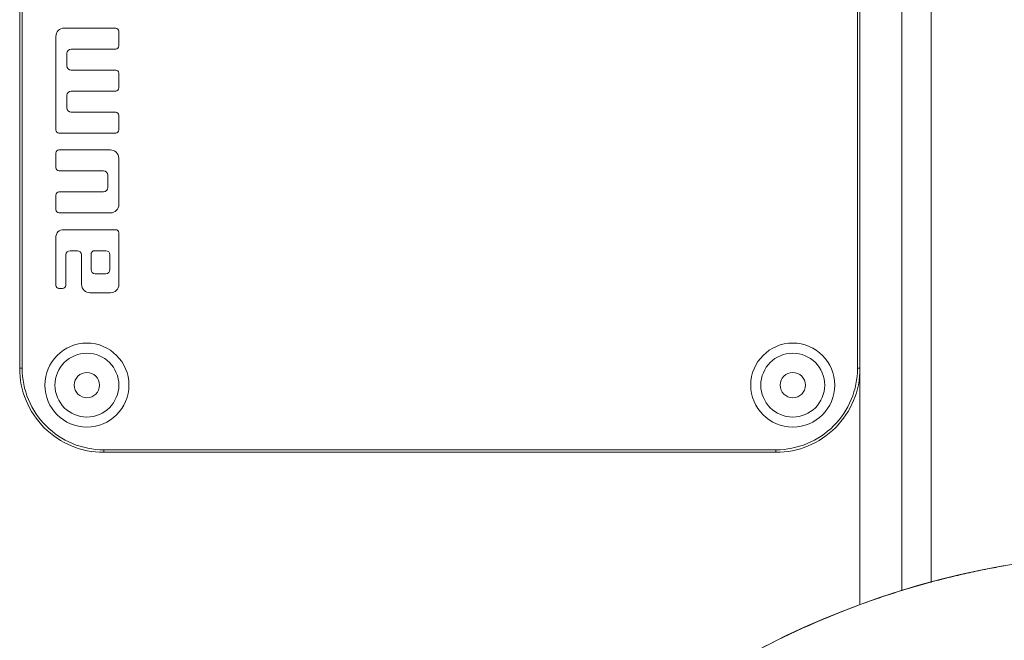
# Model space of a CAD drawing. Header units: millimetres. Extents: x 75 to 915, y -46 to 868.
# Tile 39 of 45: x 798 to 857, y 719 to 756. Entities that reach past the tile are written whole.
import ezdxf

# ---------------------------------------------------------------- set-up
doc = ezdxf.new("R2010")
doc.units = ezdxf.units.MM

msp = doc.modelspace()

# ---------------------------------------------------------------- linework, layer by layer
at = {"color": 8, "linetype": 'Continuous', "lineweight": 15}
for p, q in [((850.475, 721.998), (850.475, 776.742)), ((852.23, 776.742), (852.23, 722.5)), ((847.988, 721.17), (847.988, 735.223))]:
    msp.add_line(p, q, dxfattribs=at)
at = {"color": 7, "linetype": 'Continuous', "lineweight": 15}
for p, q in [((797.988, 735.242), (797.988, 775.242)), ((797.988, 775.242), (797.988, 735.242)), ((798.138, 775.242), (798.138, 735.242)), ((847.838, 735.242), (847.838, 775.242)), ((847.988, 775.242), (847.988, 735.242)), ((803.701, 755.492), (800.638, 755.492)), ((803.888, 754.429), (803.889, 755.305)), ((803.888, 754.429), (803.889, 755.305)), ((803.889, 755.305), (803.889, 755.305)), ((800.139, 754.992), (800.139, 749.43)), ((801.045, 754.242), (803.701, 754.242)), ((803.888, 754.429), (803.888, 754.429)), ((800.795, 753.242), (800.795, 753.992)), ((800.795, 753.242), (800.795, 753.992)), ((800.795, 753.992), (800.795, 753.992)), ((800.795, 753.242), (800.795, 753.242)), ((803.701, 752.992), (801.045, 752.992)), ((803.889, 751.93), (803.888, 752.809)), ((803.888, 752.809), (803.888, 752.809)), ((803.889, 751.93), (803.888, 752.809)), ((801.045, 751.742), (803.703, 751.74)), ((803.889, 751.93), (803.889, 751.93)), ((800.795, 750.742), (800.795, 751.492)), ((800.795, 750.742), (800.795, 751.492)), ((800.795, 751.492), (800.795, 751.492)), ((800.795, 750.742), (800.795, 750.742)), ((803.701, 750.492), (801.045, 750.492)), ((803.889, 749.43), (803.888, 750.305)), ((803.888, 750.305), (803.888, 750.305)), ((803.889, 749.43), (803.888, 750.305)), ((803.889, 749.43), (803.889, 749.43)), ((800.326, 749.242), (803.703, 749.239)), ((803.389, 748.242), (800.326, 748.242)), ((800.139, 748.055), (800.139, 747.18)), ((803.889, 744.992), (803.889, 747.742)), ((803.889, 747.742), (803.889, 747.742)), ((803.889, 744.992), (803.889, 747.742)), ((800.326, 746.992), (802.983, 746.992)), ((803.232, 746.742), (803.232, 745.992)), ((800.139, 745.555), (800.139, 744.68)), ((802.983, 745.742), (800.326, 745.742)), ((803.889, 744.992), (803.889, 744.992)), ((800.326, 744.492), (803.389, 744.492)), ((803.701, 743.492), (800.638, 743.492)), ((800.139, 742.992), (800.139, 740.18)), ((803.889, 740.242), (803.889, 743.305)), ((803.889, 743.305), (803.889, 743.305)), ((803.889, 740.242), (803.889, 743.305)), ((800.732, 740.18), (800.732, 741.992)), ((800.732, 740.18), (800.732, 741.992)), ((800.732, 741.992), (800.732, 741.992)), ((800.982, 742.242), (801.42, 742.242)), ((801.67, 741.992), (801.67, 740.242)), ((802.232, 741.992), (802.232, 741.992)), ((802.232, 741.992), (802.232, 741.117)), ((802.232, 741.992), (802.232, 741.117)), ((803.107, 742.242), (802.482, 742.242)), ((803.357, 741.117), (803.357, 741.992)), ((802.232, 741.117), (802.232, 741.117)), ((802.482, 740.867), (803.107, 740.867)), ((800.326, 739.992), (800.545, 739.992)), ((800.732, 740.18), (800.732, 740.18)), ((803.889, 740.242), (803.889, 740.242)), ((802.17, 739.742), (803.389, 739.742)), ((801.988, 736.742), (801.988, 736.742)), ((843.988, 736.742), (843.988, 736.742)), ((797.988, 735.242), (798.138, 735.242)), ((797.988, 735.242), (797.988, 735.242)), ((847.838, 735.242), (847.988, 735.242)), ((801.988, 731.742), (801.988, 731.742)), ((843.988, 731.742), (843.988, 731.742)), ((802.988, 730.392), (802.988, 730.242)), ((802.988, 730.392), (842.988, 730.392)), ((842.988, 730.242), (802.988, 730.242)), ((802.988, 730.242), (802.988, 730.242)), ((842.988, 730.392), (842.988, 730.242))]:
    msp.add_line(p, q, dxfattribs=at)
for centre, radius in [((801.988, 734.242), 2.5), ((843.988, 734.242), 2.5), ((801.988, 734.242), 1.9), ((843.988, 734.242), 1.9), ((801.988, 734.242), 0.75), ((843.988, 734.242), 0.75), ((865.24, 674.242), 50)]:
    msp.add_circle(centre, radius, dxfattribs=at)
for centre, radius, start, end in [((801.988, 734.242), 2.5, 90, 270), ((843.988, 734.242), 2.5, 90, 270), ((802.988, 735.242), 5, 179.99838, 270), ((802.988, 735.242), 5, 179.99838, 270), ((802.988, 735.242), 4.85, 179.99838, 270), ((801.988, 734.242), 0.75, 270, 90), ((842.988, 735.242), 4.85, 270, 0.00162), ((842.988, 735.242), 5, 270, 0.00162), ((843.988, 734.242), 0.75, 270, 90)]:
    msp.add_arc(centre, radius, start, end, dxfattribs=at)
for points in [[(800.638, 755.492), (800.355, 755.492), (800.139, 755.262), (800.139, 754.992)], [(803.889, 755.305), (803.889, 755.408), (803.804, 755.492), (803.701, 755.492)], [(800.795, 753.992), (800.795, 754.128), (800.902, 754.242), (801.045, 754.242)], [(803.701, 754.242), (803.804, 754.242), (803.888, 754.326), (803.888, 754.429)], [(801.045, 752.992), (800.911, 752.992), (800.795, 753.102), (800.795, 753.242)], [(803.888, 752.809), (803.888, 752.91), (803.804, 752.992), (803.701, 752.992)], [(800.795, 751.492), (800.795, 751.626), (800.907, 751.742), (801.045, 751.742)], [(803.703, 751.74), (803.806, 751.74), (803.889, 751.829), (803.889, 751.93)], [(801.045, 750.492), (800.909, 750.492), (800.795, 750.606), (800.795, 750.742)], [(803.888, 750.305), (803.888, 750.406), (803.804, 750.492), (803.701, 750.492)], [(800.139, 749.43), (800.139, 749.329), (800.223, 749.242), (800.326, 749.242)], [(803.703, 749.239), (803.806, 749.239), (803.889, 749.329), (803.889, 749.43)], [(800.326, 748.242), (800.223, 748.242), (800.139, 748.158), (800.139, 748.055)], [(803.889, 747.742), (803.889, 748.045), (803.632, 748.242), (803.389, 748.242)], [(800.139, 747.18), (800.139, 747.076), (800.223, 746.992), (800.326, 746.992)], [(802.983, 746.992), (803.109, 746.992), (803.232, 746.888), (803.232, 746.742)], [(803.232, 745.992), (803.232, 745.854), (803.118, 745.742), (802.983, 745.742)], [(800.326, 745.742), (800.223, 745.742), (800.139, 745.656), (800.139, 745.555)], [(800.139, 744.68), (800.139, 744.579), (800.223, 744.492), (800.326, 744.492)], [(803.389, 744.492), (803.654, 744.492), (803.889, 744.706), (803.889, 744.992)], [(800.638, 743.492), (800.306, 743.492), (800.139, 743.33), (800.139, 742.992)], [(803.889, 743.305), (803.889, 743.408), (803.804, 743.492), (803.701, 743.492)], [(800.732, 741.992), (800.732, 742.133), (800.846, 742.242), (800.982, 742.242)], [(801.42, 742.242), (801.556, 742.242), (801.67, 742.133), (801.67, 741.992)], [(802.482, 742.242), (802.309, 742.242), (802.232, 742.159), (802.232, 741.992)], [(803.357, 741.992), (803.357, 742.128), (803.253, 742.242), (803.107, 742.242)], [(802.232, 741.117), (802.232, 740.981), (802.346, 740.867), (802.482, 740.867)], [(803.107, 740.867), (803.257, 740.867), (803.357, 740.993), (803.357, 741.117)], [(800.139, 740.18), (800.139, 740.079), (800.223, 739.992), (800.326, 739.992)], [(800.545, 739.992), (800.646, 739.992), (800.732, 740.079), (800.732, 740.18)], [(801.67, 740.242), (801.67, 739.949), (801.907, 739.742), (802.17, 739.742)], [(803.389, 739.742), (803.646, 739.742), (803.889, 739.947), (803.889, 740.242)], [(848.059, 721.198), (845.963, 720.431), (843.918, 719.523), (841.943, 718.483)]]:
    msp.add_open_spline(points, degree=3, dxfattribs=at)
msp.add_open_spline([(856.575, 723.486), (856.409, 723.456), (856.243, 723.426), (855.906, 723.364), (855.736, 723.331), (855.216, 723.228), (854.86, 723.154), (854.132, 722.994), (853.757, 722.907), (853.013, 722.726), (852.641, 722.63), (851.897, 722.431), (851.525, 722.326), (850.784, 722.108), (850.422, 721.998), (849.716, 721.773), (849.371, 721.659), (848.702, 721.429), (848.379, 721.315), (848.058, 721.197)], degree=3, knots=[0, 0, 0, 0, 0.0625, 0.0625, 0.125, 0.125, 0.25, 0.25, 0.375, 0.375, 0.5, 0.5, 0.625, 0.625, 0.75, 0.75, 0.875, 0.875, 1, 1, 1, 1], dxfattribs=at)

doc.saveas('drawing.dxf')
